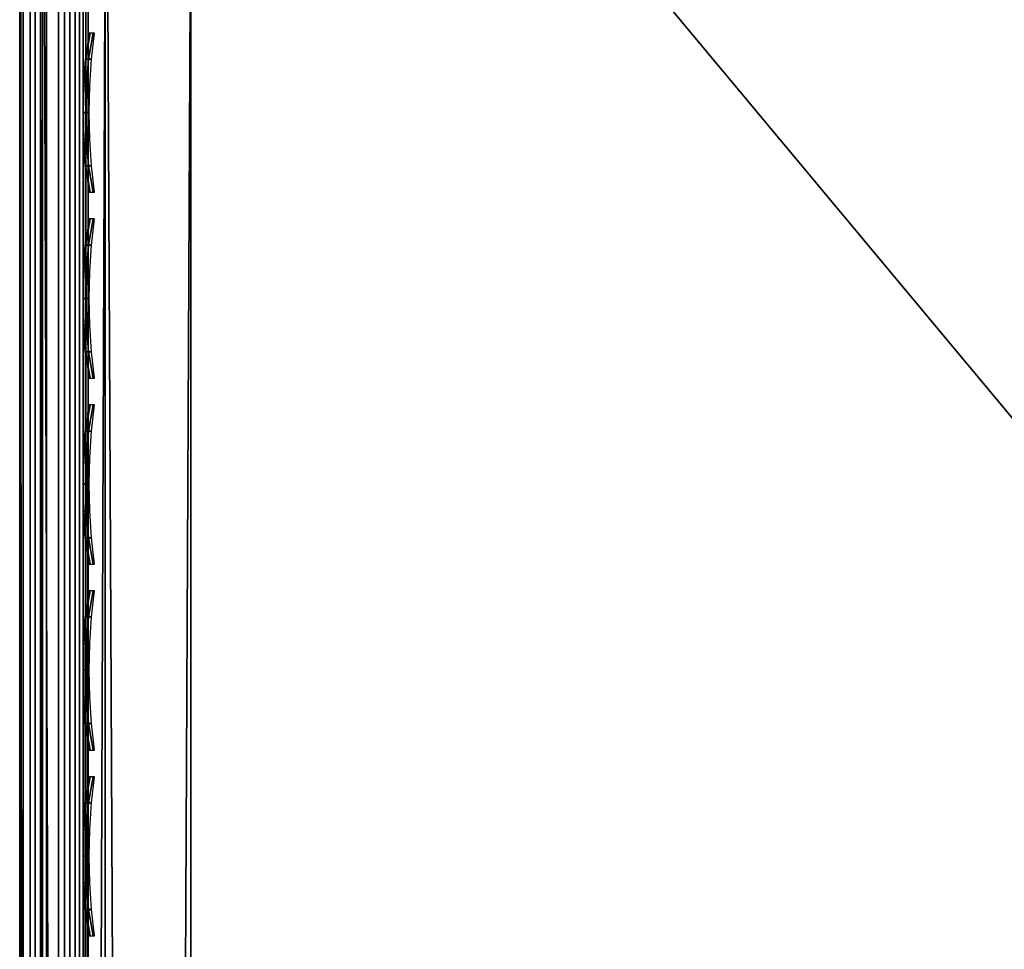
# Model space of a CAD drawing. Header units: inches. Extents: x 0 to 23, y -28 to 0.
# Tile 17 of 77: x 0 to 1.4, y -2.7 to -1.3. Entities that reach past the tile are written whole.
import ezdxf

# ---------------------------------------------------------------- set-up
doc = ezdxf.new("R2010")
doc.units = ezdxf.units.IN
doc.header["$LTSCALE"] = 0.03937
doc.header["$MEASUREMENT"] = 0
for name, color, linetype in [('A-FURN-3-ST', 151, 'Continuous'), ('A-FURN-3-ST-SEAM', 250, 'Continuous'), ('A-FURN-3-STITCH', 15, 'Continuous')]:
    doc.layers.add(name, color=color, linetype=linetype)

msp = doc.modelspace()

# ---------------------------------------------------------------- meshes
at = {"layer": 'A-FURN-3-ST'}
mesh = msp.add_polyface(dxfattribs=at)
corners = [(0.25, -0.4912, 5), (22.75, -27.51, 5), (0.25, -27.51, 5), (0.125, -0.4912, 5.0335), (0.125, -27.51, 5.0335), (0.0335, -0.4912, 5.125), (0.0335, -27.51, 5.125), (0, -0.4912, 5.25), (0, -27.51, 5.25), (0.25, -27.7013, 5.0381), (0.125, -27.6885, 5.069), (0.0335, -27.6535, 5.1535), (0, -27.635, 5.2835), (0.25, -26.91, 18), (0.125, -26.91, 17.9665), (0.25, -27.1947, 17.9625), (0.125, -27.186, 17.9302), (0.25, -27.46, 17.8526), (0.125, -27.4433, 17.8236), (0.25, -27.6878, 17.6778), (0.125, -27.6641, 17.6541), (0.0335, -26.91, 17.875), (0.0335, -27.1624, 17.8418), (0.0335, -27.3975, 17.7444), (0.0335, -27.5994, 17.5894), (0, -26.91, 17.75), (0, -27.13, 17.721), (0, -27.335, 17.6361), (0, -27.511, 17.501), (0.0335, -27.7544, 17.3875), (0, -27.6461, 17.325), (0.0335, -1.1, 17.875), (0.125, -1.1, 17.9665), (0.25, -1.1, 18), (22.75, -27.6878, 17.6778), (22.75, -27.46, 17.8526), (22.75, -27.1947, 17.9625), (0, -27.7265, 5.375), (0, -27.76, 5.5), (0, -0.2412, 5.5002), (0, -0.25, 16.9007), (0, -27.76, 16.9), (0, -1.1, 17.75), (0, -27.731, 17.12)]
mesh.append_faces([[corners[k] for k in face] for face in [(0, 1, 2), (3, 2, 4), (5, 4, 6), (7, 6, 8), (9, 10, 2), (2, 10, 4), (4, 10, 11), (4, 11, 6), (6, 11, 8), (8, 11, 12), (13, 14, 15), (15, 14, 16), (15, 16, 17), (17, 16, 18), (17, 18, 19), (19, 18, 20), (14, 21, 16), (16, 21, 22), (16, 22, 23, 18), (18, 23, 24, 20), (21, 25, 22), (22, 25, 26), (22, 26, 23), (23, 26, 27), (23, 27, 24), (24, 27, 28), (24, 28, 29), (29, 28, 30), (31, 25, 21), (32, 21, 14), (33, 14, 13), (19, 34, 17), (17, 35, 15), (15, 36, 13), (2, 1, 9), (12, 37, 8), (8, 38, 39), (40, 38, 41), (42, 41, 25), (25, 41, 43), (25, 43, 30), (30, 28, 25), (25, 28, 27), (25, 27, 26)]])
mesh = msp.add_polyface(dxfattribs=at)
corners = [(0.25, -1.1, 18), (22.75, -1.1, 18), (0.25, -0.8154, 17.9626), (22.75, -0.8154, 17.9626), (0.25, -0.5502, 17.8528), (22.75, -0.5502, 17.8528), (0.25, -0.3225, 17.6781), (0.25, -0.2998, 5.0381), (22.75, -0.2998, 5.0381), (0.25, -0.4912, 5), (0.25, -27.51, 5), (0.125, -0.4912, 5.0335), (0.125, -27.51, 5.0335), (0.0335, -0.4912, 5.125), (0.0335, -27.51, 5.125), (0, -0.4912, 5.25), (0.125, -0.3126, 5.069), (0.0335, -0.3477, 5.1536), (0, -0.3662, 5.2835), (0, -1.1, 17.75), (0.0335, -1.1, 17.875), (0, -0.8801, 17.7211), (0.0335, -0.8478, 17.8418), (0, -0.6752, 17.6362), (0.0335, -0.6127, 17.7445), (0, -0.4992, 17.5013), (0.0335, -0.4108, 17.5897), (0, -0.3641, 17.3254), (0.125, -1.1, 17.9665), (0.125, -0.8241, 17.9302), (0.125, -0.567, 17.8238), (0.125, -0.3462, 17.6544), (0, -26.91, 17.75), (0.0335, -26.91, 17.875), (0.125, -26.91, 17.9665), (0, -27.51, 5.25), (0, -0.2412, 5.5002), (0, -0.2747, 5.3751), (0, -27.76, 5.5), (0, -0.25, 16.9007), (0, -27.76, 16.9), (0, -0.2791, 17.1205), (0.25, -26.91, 18)]
mesh.append_faces([[corners[k] for k in face] for face in [(0, 1, 2), (2, 3, 4), (4, 5, 6), (7, 8, 9), (9, 10, 11), (11, 12, 13), (13, 14, 15), (16, 7, 11), (11, 7, 9), (11, 13, 16), (16, 13, 17), (13, 15, 17), (17, 15, 18), (19, 20, 21), (21, 20, 22), (21, 22, 23), (23, 22, 24), (23, 24, 25), (25, 24, 26), (25, 26, 27), (20, 28, 22), (22, 28, 29), (22, 29, 30, 24), (24, 30, 31, 26), (28, 0, 29), (29, 0, 2), (29, 2, 30), (30, 2, 4), (30, 4, 31), (31, 4, 6), (19, 32, 20), (20, 33, 28), (28, 34, 0), (35, 36, 15), (15, 37, 18), (36, 38, 39), (39, 40, 19), (21, 23, 19), (19, 23, 25), (19, 25, 27), (27, 41, 19), (19, 41, 39), (42, 1, 0)]])
mesh = msp.add_polyface(dxfattribs=at)
corners = [(22.9665, -0.4912, 5.125), (23, -27.51, 5.25), (22.9665, -27.51, 5.125), (22.875, -0.4912, 5.0335), (22.875, -27.51, 5.0335), (22.75, -0.4912, 5), (22.75, -27.51, 5), (22.875, -27.6885, 5.069), (22.75, -27.7013, 5.0381), (22.9665, -27.6535, 5.1535), (23, -27.635, 5.2835), (23, -26.91, 17.75), (22.9665, -26.91, 17.875), (23, -27.13, 17.721), (22.9665, -27.1624, 17.8418), (23, -27.335, 17.6361), (22.9665, -27.3975, 17.7444), (23, -27.511, 17.501), (22.9665, -27.5994, 17.5894), (23, -27.6461, 17.325), (22.875, -26.91, 17.9665), (22.875, -27.186, 17.9302), (22.875, -27.4433, 17.8236), (22.875, -27.6641, 17.6541), (22.75, -26.91, 18), (22.75, -27.1947, 17.9625), (22.75, -27.46, 17.8526), (22.75, -27.6878, 17.6778), (22.875, -1.1, 17.9665), (22.9665, -1.1, 17.875), (23, -1.1, 17.75), (23, -0.2412, 5.5002), (23, -27.76, 5.5), (23, -27.7265, 5.375), (23, -0.25, 16.9007), (23, -27.76, 16.9), (23, -27.731, 17.12), (0.25, -27.46, 17.8526), (0.25, -27.1947, 17.9625), (0.25, -26.91, 18), (0.25, -27.7013, 5.0381), (22.75, -1.1, 18)]
mesh.append_faces([[corners[k] for k in face] for face in [(0, 1, 2), (3, 2, 4), (5, 4, 6), (7, 8, 4), (4, 8, 6), (4, 2, 7), (7, 2, 9), (2, 1, 9), (9, 1, 10), (11, 12, 13), (13, 12, 14), (13, 14, 15), (15, 14, 16), (15, 16, 17), (17, 16, 18), (17, 18, 19), (12, 20, 14), (14, 20, 21), (14, 21, 22, 16), (16, 22, 23, 18), (20, 24, 21), (21, 24, 25), (21, 25, 22), (22, 25, 26), (22, 26, 23), (23, 26, 27), (28, 24, 20), (29, 20, 12), (30, 12, 11), (1, 31, 32), (1, 32, 33), (32, 34, 35), (35, 30, 11), (13, 15, 11), (11, 15, 17), (11, 17, 19), (19, 36, 11), (11, 36, 35), (33, 10, 1), (37, 27, 26), (38, 26, 25), (39, 25, 24), (40, 6, 8), (24, 41, 39)]])
mesh = msp.add_polyface(dxfattribs=at)
corners = [(23, -0.4912, 5.25), (23, -27.51, 5.25), (22.9665, -0.4912, 5.125), (22.9665, -27.51, 5.125), (22.875, -0.4912, 5.0335), (22.875, -27.51, 5.0335), (22.75, -0.4912, 5), (22.875, -0.3126, 5.069), (22.9665, -0.3477, 5.1536), (23, -0.3662, 5.2835), (22.75, -1.1, 18), (22.875, -1.1, 17.9665), (22.75, -0.8154, 17.9626), (22.875, -0.8241, 17.9302), (22.75, -0.5502, 17.8528), (22.875, -0.567, 17.8238), (22.75, -0.3225, 17.6781), (22.875, -0.3462, 17.6544), (22.9665, -1.1, 17.875), (22.9665, -0.8478, 17.8418), (22.9665, -0.6127, 17.7445), (22.9665, -0.4108, 17.5897), (23, -1.1, 17.75), (23, -0.8801, 17.7211), (23, -0.6752, 17.6362), (23, -0.4992, 17.5013), (22.9665, -0.2559, 17.3879), (23, -0.3641, 17.3254), (22.75, -26.91, 18), (22.875, -26.91, 17.9665), (22.9665, -26.91, 17.875), (0.25, -0.8154, 17.9626), (0.25, -0.5502, 17.8528), (0.25, -0.3225, 17.6781), (0.25, -0.4912, 5), (22.75, -0.2998, 5.0381), (22.75, -27.51, 5), (23, -0.2412, 5.5002), (23, -0.2747, 5.3751), (23, -0.25, 16.9007), (23, -27.76, 5.5), (23, -27.76, 16.9), (23, -0.2791, 17.1205)]
mesh.append_faces([[corners[k] for k in face] for face in [(0, 1, 2), (2, 3, 4), (4, 5, 6), (6, 7, 4), (4, 7, 8), (4, 8, 2), (2, 8, 0), (0, 8, 9), (10, 11, 12), (12, 11, 13), (12, 13, 14), (14, 13, 15), (14, 15, 16), (16, 15, 17), (11, 18, 13), (13, 18, 19), (13, 19, 20, 15), (15, 20, 21, 17), (18, 22, 19), (19, 22, 23), (19, 23, 20), (20, 23, 24), (20, 24, 21), (21, 24, 25), (21, 25, 26), (26, 25, 27), (10, 28, 11), (11, 29, 18), (18, 30, 22), (31, 10, 12), (32, 12, 14), (33, 14, 16), (34, 35, 6), (6, 36, 34), (0, 37, 1), (9, 38, 0), (37, 39, 40), (41, 39, 22), (39, 42, 22), (22, 42, 27), (22, 27, 25), (25, 24, 22), (22, 24, 23)]])
at = {"layer": 'A-FURN-3-ST-SEAM'}
mesh = msp.add_polyface(dxfattribs=at)
corners = [(22.9035, -12.6094, 17.8826), (22.9, -16.1846, 17.9), (22.9, -12.6094, 17.9), (22.9035, -9.0343, 17.8826), (22.9, -9.0343, 17.9), (22.9035, -1.1, 17.8826), (22.9, -1.1, 17.9), (22.9035, -0.921, 17.8661), (22.9, -0.918, 17.8832), (22.9035, -0.7384, 17.8137), (22.9, -0.7321, 17.8298), (22.9035, -0.5625, 17.7225), (0.0929, -12.6094, 17.9255), (0.1, -12.6094, 17.9), (0.0929, -1.1, 17.9255), (0.1, -1.1, 17.9), (0.0929, -0.9131, 17.9082), (0.1, -0.918, 17.8831), (0.0929, -0.7226, 17.8536), (0.1, -0.732, 17.8298), (0.0929, -0.5391, 17.7582), (0.0812, -0.7177, 17.8661), (0.0812, -0.9107, 17.9214), (0.0812, -1.1, 17.939), (0.0812, -12.6094, 17.939), (0.0872, -0.744, 17.7996), (0.0965, -0.7384, 17.8137), (0.0965, -0.9209, 17.866), (0.0872, -0.9237, 17.8512), (0.0965, -1.1, 17.8826), (0.0872, -1.1, 17.8675), (0.0965, -12.6094, 17.8826), (0.0872, -12.6094, 17.8675), (0.1, -0.5531, 17.7369), (0.0734, -12.6094, 17.8563), (0.0734, -1.1, 17.8563), (0.0734, -0.9257, 17.8401), (0.0734, -0.7481, 17.7891), (0.0734, -0.577, 17.7002), (0.0872, -0.5709, 17.7097)]
mesh.append_faces([[corners[k] for k in face] for face in [(0, 1, 2), (0, 2, 3), (3, 2, 4), (3, 4, 5), (5, 4, 6), (5, 6, 7), (7, 6, 8), (7, 8, 9), (9, 8, 10), (9, 10, 11), (12, 13, 14), (14, 13, 15), (14, 15, 16), (16, 15, 17), (16, 17, 18), (18, 17, 19), (18, 19, 20), (18, 21, 22, 16), (16, 22, 23, 14), (14, 23, 24, 12), (25, 26, 27, 28), (28, 27, 29, 30), (30, 29, 31, 32), (26, 33, 19), (26, 19, 27), (27, 19, 17), (27, 17, 29), (29, 17, 15), (29, 15, 31), (31, 15, 13), (32, 34, 35, 30), (30, 35, 36, 28), (28, 36, 37, 25), (25, 37, 38, 39)]])
mesh = msp.add_polyface(dxfattribs=at)
corners = [(0.0567, -12.6094, 17.8505), (0.039, -12.6094, 17.8515), (0.039, -1.1, 17.8515), (0.0567, -1.1, 17.8505), (0.039, -0.9266, 17.8354), (0.0567, -0.9268, 17.8344), (0.039, -0.7499, 17.7847), (0.0567, -0.7503, 17.7838), (0.039, -0.5796, 17.6962), (0.0567, -0.5802, 17.6954), (0.0003, -0.7304, 17.834), (0.0019, -0.7369, 17.8176), (0.0019, -0.9202, 17.8701), (0.0003, -0.9169, 17.8875), (0.0019, -1.1, 17.8868), (0.0003, -1.1, 17.9045), (0.0019, -12.6094, 17.8868), (0.0003, -12.6094, 17.9045), (0.0228, -12.6094, 17.8588), (0.0228, -1.1, 17.8588), (0.0228, -0.9253, 17.8426), (0.0228, -0.7472, 17.7915), (0.0228, -0.5756, 17.7024), (0.0812, -0.7177, 17.8661), (0.0655, -0.7147, 17.8737), (0.0655, -0.9092, 17.9294), (0.0812, -0.9107, 17.9214), (0.0655, -1.1, 17.9472), (0.0812, -1.1, 17.939), (0.0655, -12.6094, 17.9472), (0.0812, -12.6094, 17.939), (0.0051, -0.724, 17.85), (0.0051, -0.9138, 17.9044), (0.0051, -1.1, 17.9217), (0.0051, -12.6094, 17.9217), (0.0304, -12.6094, 17.9459), (0.0304, -1.1, 17.9459), (0.0304, -0.9094, 17.9282), (0.0304, -0.7152, 17.8725), (0.0155, -12.6094, 17.9362), (0.0155, -1.1, 17.9362), (0.0155, -0.9112, 17.9187), (0.0155, -0.7187, 17.8635), (0.0734, -12.6094, 17.8563), (0.0734, -1.1, 17.8563), (0.0734, -0.9257, 17.8401), (0.0734, -0.7481, 17.7891), (0.0734, -0.577, 17.7002)]
mesh.append_faces([[corners[k] for k in face] for face in [(0, 1, 2, 3), (3, 2, 4, 5), (5, 4, 6, 7), (7, 6, 8, 9), (10, 11, 12, 13), (13, 12, 14, 15), (15, 14, 16, 17), (1, 18, 19, 2), (2, 19, 20, 4), (4, 20, 21, 6), (6, 21, 22, 8), (23, 24, 25, 26), (26, 25, 27, 28), (28, 27, 29, 30), (31, 10, 13, 32), (32, 13, 15, 33), (33, 15, 17, 34), (35, 29, 27, 36), (36, 27, 25, 37), (37, 25, 24, 38), (39, 35, 36, 40), (40, 36, 37, 41), (41, 37, 38, 42), (34, 39, 40, 33), (33, 40, 41, 32), (32, 41, 42, 31), (18, 16, 14, 19), (19, 14, 12, 20), (20, 12, 11, 21), (43, 0, 3, 44), (44, 3, 5, 45), (45, 5, 7, 46), (46, 7, 9, 47)]])
at = {"layer": 'A-FURN-3-STITCH'}
mesh = msp.add_polymesh((7, 4), dxfattribs=at)
for k, corner in enumerate([(0.1007, -1.601, 17.9499), (0.1028, -1.601, 17.9514), (0.1071, -1.6009, 17.9543), (0.1093, -1.6009, 17.9558), (0.0964, -1.5625, 17.9556), (0.096, -1.5624, 17.9608), (0.1003, -1.5624, 17.9637), (0.105, -1.5624, 17.9615), (0.0938, -1.5236, 17.9588), (0.0934, -1.5236, 17.964), (0.0977, -1.5235, 17.9669), (0.1024, -1.5235, 17.9646), (0.0929, -1.4846, 17.9594), (0.0926, -1.4845, 17.9646), (0.0969, -1.4844, 17.9675), (0.1016, -1.4845, 17.9652), (0.0938, -1.4455, 17.9575), (0.0934, -1.4454, 17.9627), (0.0977, -1.4454, 17.9656), (0.1024, -1.4454, 17.9633), (0.0964, -1.4067, 17.953), (0.096, -1.4067, 17.9582), (0.1003, -1.4066, 17.9611), (0.105, -1.4066, 17.9589), (0.1007, -1.3685, 17.9461), (0.1028, -1.3685, 17.9476), (0.1071, -1.3684, 17.9505), (0.1093, -1.3684, 17.9519)]):
    mesh.set_mesh_vertex(divmod(k, 4), corner)
mesh = msp.add_polymesh((7, 4), dxfattribs=at)
for k, corner in enumerate([(0.1007, -1.8725, 17.9499), (0.1028, -1.8725, 17.9514), (0.1071, -1.8724, 17.9543), (0.1093, -1.8724, 17.9558), (0.0964, -1.8341, 17.9556), (0.096, -1.834, 17.9608), (0.1003, -1.8339, 17.9637), (0.105, -1.834, 17.9615), (0.0938, -1.7952, 17.9588), (0.0934, -1.7951, 17.964), (0.0977, -1.795, 17.9669), (0.1024, -1.7951, 17.9646), (0.0929, -1.7561, 17.9594), (0.0926, -1.756, 17.9646), (0.0969, -1.7559, 17.9675), (0.1016, -1.756, 17.9652), (0.0938, -1.717, 17.9575), (0.0934, -1.717, 17.9627), (0.0977, -1.7169, 17.9656), (0.1024, -1.7169, 17.9633), (0.0964, -1.6783, 17.953), (0.096, -1.6782, 17.9582), (0.1003, -1.6781, 17.9611), (0.105, -1.6782, 17.9589), (0.1007, -1.64, 17.9461), (0.1028, -1.64, 17.9476), (0.1071, -1.64, 17.9505), (0.1093, -1.6399, 17.9519)]):
    mesh.set_mesh_vertex(divmod(k, 4), corner)
mesh = msp.add_polymesh((7, 4), dxfattribs=at)
for k, corner in enumerate([(0.1007, -2.144, 17.9499), (0.1028, -2.144, 17.9514), (0.1071, -2.144, 17.9543), (0.1093, -2.1439, 17.9558), (0.0964, -2.1056, 17.9556), (0.096, -2.1055, 17.9608), (0.1003, -2.1055, 17.9637), (0.105, -2.1055, 17.9615), (0.0938, -2.0667, 17.9588), (0.0934, -2.0666, 17.964), (0.0977, -2.0666, 17.9669), (0.1024, -2.0666, 17.9646), (0.0929, -2.0276, 17.9594), (0.0926, -2.0275, 17.9646), (0.0969, -2.0275, 17.9675), (0.1016, -2.0275, 17.9652), (0.0938, -1.9886, 17.9575), (0.0934, -1.9885, 17.9627), (0.0977, -1.9884, 17.9656), (0.1024, -1.9885, 17.9633), (0.0964, -1.9498, 17.953), (0.096, -1.9497, 17.9582), (0.1003, -1.9497, 17.9611), (0.105, -1.9497, 17.9589), (0.1007, -1.9116, 17.9461), (0.1028, -1.9115, 17.9476), (0.1071, -1.9115, 17.9505), (0.1093, -1.9115, 17.9519)]):
    mesh.set_mesh_vertex(divmod(k, 4), corner)
mesh = msp.add_polymesh((7, 4), dxfattribs=at)
for k, corner in enumerate([(0.1007, -2.4156, 17.9499), (0.1028, -2.4155, 17.9514), (0.1071, -2.4155, 17.9543), (0.1093, -2.4155, 17.9558), (0.0964, -2.3771, 17.9556), (0.096, -2.377, 17.9608), (0.1003, -2.377, 17.9637), (0.105, -2.377, 17.9615), (0.0938, -2.3382, 17.9588), (0.0934, -2.3381, 17.964), (0.0977, -2.3381, 17.9669), (0.1024, -2.3381, 17.9646), (0.0929, -2.2991, 17.9594), (0.0926, -2.2991, 17.9646), (0.0969, -2.299, 17.9675), (0.1016, -2.299, 17.9652), (0.0938, -2.2601, 17.9575), (0.0934, -2.26, 17.9627), (0.0977, -2.26, 17.9656), (0.1024, -2.26, 17.9633), (0.0964, -2.2213, 17.953), (0.096, -2.2212, 17.9582), (0.1003, -2.2212, 17.9611), (0.105, -2.2212, 17.9589), (0.1007, -2.1831, 17.9461), (0.1028, -2.1831, 17.9476), (0.1071, -2.183, 17.9505), (0.1093, -2.183, 17.9519)]):
    mesh.set_mesh_vertex(divmod(k, 4), corner)
mesh = msp.add_polymesh((7, 4), dxfattribs=at)
for k, corner in enumerate([(0.1007, -2.6871, 17.9499), (0.1028, -2.6871, 17.9514), (0.1071, -2.687, 17.9543), (0.1093, -2.687, 17.9558), (0.0964, -2.6486, 17.9556), (0.096, -2.6486, 17.9608), (0.1003, -2.6485, 17.9637), (0.105, -2.6485, 17.9615), (0.0938, -2.6098, 17.9588), (0.0934, -2.6097, 17.964), (0.0977, -2.6096, 17.9669), (0.1024, -2.6097, 17.9646), (0.0929, -2.5707, 17.9594), (0.0926, -2.5706, 17.9646), (0.0969, -2.5705, 17.9675), (0.1016, -2.5706, 17.9652), (0.0938, -2.5316, 17.9575), (0.0934, -2.5315, 17.9627), (0.0977, -2.5315, 17.9656), (0.1024, -2.5315, 17.9633), (0.0964, -2.4929, 17.953), (0.096, -2.4928, 17.9582), (0.1003, -2.4927, 17.9611), (0.105, -2.4928, 17.9589), (0.1007, -2.4546, 17.9461), (0.1028, -2.4546, 17.9476), (0.1071, -2.4545, 17.9505), (0.1093, -2.4545, 17.9519)]):
    mesh.set_mesh_vertex(divmod(k, 4), corner)

doc.saveas('drawing.dxf')
